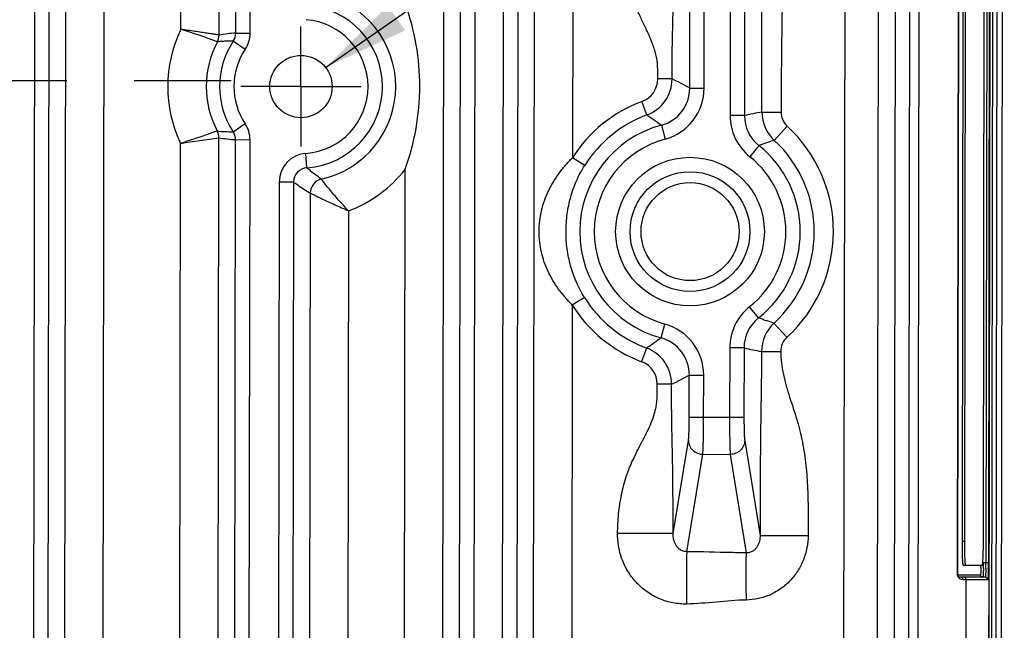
# Model space of a CAD drawing. Header units: inches. Extents: x 0 to 34, y 0 to 22.
# Tile 22 of 71: x 14.8 to 16.8, y 3 to 4.3. Entities that reach past the tile are written whole.
import ezdxf

# ---------------------------------------------------------------- set-up
doc = ezdxf.new("R2010")
doc.units = ezdxf.units.IN
doc.header["$LTSCALE"] = 1.87
doc.header["$MEASUREMENT"] = 0
doc.linetypes.add('CENTER', pattern=[0.6, 0.375, -0.075, 0.075, -0.075])
doc.layers.get('0').update_dxf_attribs({"linetype": 'CONTINUOUS'})
doc.layers.add('02___PRT_ALL_AXES', color=7, linetype='CONTINUOUS')
doc.layers.add('DETAIL', color=7, linetype='CONTINUOUS')
doc.styles.get("Standard").update_dxf_attribs({"font": 'txt', "width": 0.8})
doc.dimstyles.get("Standard").update_dxf_attribs({"dimtxt": 0.125, "dimasz": 0.18, "dimexe": 0.18, "dimexo": 0.0625, "dimgap": 0.09, "dimtad": 0, "dimtih": 1, "dimtoh": 1, "dimdec": 3, "dimzin": 4, "dimdsep": 46, "dimtxsty": 'STANDARD', "dimblk": '_FILLED', "dimblk1": '_FILLED', "dimblk2": '_FILLED', "dimcen": 0.09, "dimadec": 0, "dimazin": 0, "dimtol": 1, "dimtp": 0.01, "dimtm": 0.01, "dimtfac": 1, "dimtdec": 3, "dimtofl": 0, "dimtmove": 0, "dimatfit": 3, "dimldrblk": '_FILLED', "dimfxl": 1, "dimtolj": 1, "dimtzin": 4, "dimarcsym": 0})

# ---------------------------------------------------------------- blocks, each defined once
blk = doc.blocks.new('_FILLED')
at = {"color": 0, "linetype": 'BYBLOCK'}
blk.add_solid([(0, 0), (-1, 0.174), (-1, -0.174)], dxfattribs=at)

msp = doc.modelspace()

# ---------------------------------------------------------------- linework, layer by layer
at = {"color": 7, "linetype": 'CONTINUOUS'}
for p, q in [((16.7996, 5.7077), (16.7949, 2.6584)), ((16.8046, 5.7058), (16.7998, 2.5653)), ((16.8098, 2.5653), (16.8146, 5.7057)), ((16.8208, 2.5652), (16.8256, 5.7057)), ((14.9547, 5.6843), (14.9499, 2.5815)), ((15.1127, 4.2513), (15.1149, 5.684)), ((15.1926, 4.2394), (15.1948, 5.6839)), ((16.493, 2.5791), (16.4978, 5.6819)), ((15.2273, 4.2433), (15.2294, 5.6235)), ((15.2572, 4.2433), (15.2594, 5.6234)), ((14.8396, 5.3805), (14.8357, 2.8856)), ((14.8743, 5.3764), (14.8704, 2.8896)), ((16.1725, 4.1287), (16.1744, 5.3793)), ((16.2883, 5.3727), (16.2863, 4.0719)), ((16.5986, 2.8892), (16.6024, 5.3715)), ((14.8096, 5.3582), (14.8058, 2.908)), ((16.2024, 4.1287), (16.2043, 5.3563)), ((16.2583, 5.3542), (16.2563, 4.0719)), ((16.5634, 2.8959), (16.5673, 5.3648)), ((16.6286, 2.9071), (16.6323, 5.3535)), ((16.6479, 2.8947), (16.6517, 5.3658)), ((16.73, 3.1151), (16.7331, 5.1451)), ((16.7309, 3.1151), (16.734, 5.1451)), ((16.792, 5.12), (16.789, 3.14)), ((16.7973, 5.12), (16.7942, 3.14)), ((16.7423, 5.0856), (16.7393, 3.1856)), ((16.7473, 5.0856), (16.7443, 3.1856)), ((16.7838, 3.1855), (16.7868, 5.0855)), ((15.6585, 2.889), (15.6618, 5.0706)), ((15.8468, 2.8887), (15.8502, 5.0703)), ((15.9301, 5.0702), (15.9284, 3.9839)), ((15.6932, 2.8847), (15.6962, 4.8192)), ((15.7232, 2.9067), (15.7261, 4.8191)), ((15.7851, 4.8191), (15.7821, 2.9067)), ((15.8151, 4.819), (15.8121, 2.8845)), ((15.2222, 4.2267), (15.2471, 4.21)), ((15.2273, 4.2433), (15.2572, 4.2433)), ((16.1357, 4.1479), (16.1057, 4.1479)), ((16.1725, 4.1287), (16.2024, 4.1287)), ((16.0834, 4.073), (16.073, 4.1011)), ((16.2863, 4.0719), (16.2563, 4.0719)), ((16.3227, 4.0789), (16.3626, 4.0789)), ((15.2219, 4.0382), (15.2468, 4.0549)), ((16.1133, 4.0517), (16.1211, 4.0227)), ((16.3484, 4.0201), (16.3755, 4.0494)), ((15.19, 2.5811), (15.1922, 4.0256)), ((15.2248, 2.6415), (15.2269, 4.0216)), ((15.2269, 4.0216), (15.2569, 4.0215)), ((15.2548, 2.6414), (15.2569, 4.0215)), ((15.1101, 2.5812), (15.1123, 4.0139)), ((16.3163, 4.0093), (16.2976, 3.9859)), ((15.3755, 3.9631), (15.3733, 3.993)), ((15.9538, 3.9679), (15.9284, 3.9839)), ((15.5781, 2.5805), (15.5802, 3.9601)), ((15.3177, 3.9333), (15.3157, 2.6413)), ((15.3477, 3.9333), (15.3177, 3.9333)), ((15.3477, 3.9333), (15.3457, 2.6413)), ((15.3824, 3.9104), (15.3803, 2.5808)), ((15.4622, 3.8733), (15.4602, 2.5807)), ((15.9534, 3.6927), (15.9279, 3.6768)), ((15.9279, 3.6768), (15.9262, 2.58)), ((16.3158, 3.6502), (16.2971, 3.6737)), ((16.1126, 3.6085), (16.1205, 3.6374)), ((16.3478, 3.6394), (16.3748, 3.6099)), ((16.2556, 3.5878), (16.2553, 3.4434)), ((16.2855, 3.5878), (16.2556, 3.5878)), ((16.2855, 3.5878), (16.2853, 3.4434)), ((16.0827, 3.5873), (16.0722, 3.5592)), ((16.3219, 3.5806), (16.3619, 3.5805)), ((16.1714, 3.4435), (16.1715, 3.5313)), ((16.1715, 3.5312), (16.2015, 3.5312)), ((16.2014, 3.4435), (16.2015, 3.5312)), ((16.1347, 3.5122), (16.1048, 3.5123)), ((16.1714, 3.4435), (16.2853, 3.4434)), ((16.1378, 3.2014), (16.1697, 3.3952)), ((16.2869, 3.3951), (16.3188, 3.1971)), ((16.1663, 3.1634), (16.1996, 3.3662)), ((16.1996, 3.3662), (16.2568, 3.3661)), ((16.2568, 3.3661), (16.2899, 3.161)), ((16.7393, 3.1856), (16.7443, 3.1856)), ((16.7831, 3.1502), (16.7836, 3.1664)), ((16.7942, 3.14), (16.784, 3.14)), ((16.7414, 3.1356), (16.7816, 3.1355)), ((16.73, 3.1151), (16.7776, 3.1151)), ((16.7311, 3.1137), (16.7309, 3.1151)), ((16.7876, 3.11), (16.7368, 3.1101)), ((16.7926, 3.105), (16.7414, 3.1051)), ((16.7474, 2.6584), (16.7481, 3.1051)), ((16.7829, 3.1105), (16.7826, 3.11)), ((16.7948, 3.11), (16.794, 2.5711))]:
    msp.add_line(p, q, dxfattribs=at)
for centre, radius in [((15.363, 4.1322), 0.0649), ((16.173, 3.83), 0.1548), ((16.173, 3.83), 0.1248), ((16.173, 3.83), 0.102)]:
    msp.add_circle(centre, radius, dxfattribs=at)
for centre, radius, start, end in [((-523.8543, 4.8051), 540.1774, 359.922973, 0.059522), ((15.363, 4.1322), 0.1973, 282.5289, 77.2945), ((15.363, 4.1322), 0.1696, 274.2182, 85.6044), ((15.363, 4.1322), 0.1396, 274.2179, 85.6047), ((15.363, 4.1322), 0.2773, 154.5639, 205.2596), ((14.6622, 2.8051), 1.5148, 69.6484, 72.7014), ((15.363, 4.1322), 0.1973, 151.8559, 207.9666), ((15.1625, 4.2394), 0.03, 331.9997, 359.9854), ((15.2436, 3.9449), 0.2989, 93.1297, 99.8296), ((15.363, 4.1322), 0.1696, 146.171, 213.6685), ((15.1973, 4.2434), 0.0299, 325.9951, 359.8958), ((15.1972, 4.2434), 0.06, 326.1693, 359.8905), ((15.363, 4.1322), 0.1396, 146.1545, 213.6681), ((16.0558, 4.148), 0.05, 290.2148, 359.9122), ((16.0557, 4.148), 0.08, 290.2521, 359.89), ((15.8409, 3.5377), 0.6777, 60.7071, 64.2127), ((16.0926, 4.1288), 0.0799, 285.0214, 359.9225), ((16.0925, 4.1289), 0.1099, 285.0513, 359.9116), ((16.173, 3.83), 0.289, 110.2303, 147.814), ((16.173, 3.83), 0.259, 110.2303, 147.814), ((16.3662, 4.0718), 0.1099, 179.917, 231.3617), ((16.4283, 3.4382), 0.6494, 99.3598, 102.6303), ((16.3662, 4.0717), 0.0799, 179.9038, 231.4086), ((16.4027, 4.0788), 0.08, 179.917, 227.2715), ((16.4026, 4.0788), 0.04, 179.9103, 227.3046), ((15.1622, 4.0257), 0.03, 359.8113, 27.8488), ((15.2171, 4.3009), 0.2628, 263.8117, 271.0472), ((15.1969, 4.0216), 0.06, 359.9322, 33.6531), ((16.173, 3.83), 0.2296, 105.0645, 254.7581), ((16.173, 3.83), 0.2986, 312.5275, 47.295), ((14.372, 9.3503), 5.3875, 277.8978, 278.757), ((15.2438, 4.3171), 0.296, 259.9602, 266.7247), ((15.197, 4.0216), 0.0299, 359.9285, 33.7295), ((16.173, 3.83), 0.1996, 105.0677, 254.7548), ((16.4786, 3.5796), 0.4593, 106.4642, 110.6821), ((16.173, 3.83), 0.2587, 312.5276, 47.2949), ((16.173, 3.83), 0.2296, 308.4736, 51.3522), ((15.3777, 3.9332), 0.06, 94.2058, 179.9036), ((16.173, 3.83), 0.1996, 308.4654, 51.3572), ((15.3776, 3.9333), 0.0299, 94.0652, 179.9952), ((15.363, 4.1322), 0.2773, 290.9657, 321.5924), ((15.4124, 3.9103), 0.03, 102.6703, 179.8565), ((16.173, 3.83), 0.259, 212.0085, 249.5923), ((16.173, 3.83), 0.289, 212.0085, 249.5923), ((16.3655, 3.5876), 0.1099, 128.4609, 179.9056), ((16.3654, 3.5877), 0.0799, 128.4043, 179.919), ((16.0916, 3.5314), 0.1099, 359.911, 74.7713), ((16.4019, 3.5805), 0.08, 132.5511, 179.9055), ((16.0917, 3.5314), 0.0799, 359.8999, 74.801), ((16.4018, 3.5805), 0.04, 132.517, 179.9132), ((16.4306, 4.2267), 0.6552, 257.2068, 260.4482), ((16.0547, 3.5123), 0.08, 359.9315, 69.5704), ((16.0548, 3.5123), 0.05, 359.9204, 69.5978), ((15.8408, 4.1252), 0.6798, 295.6167, 299.1116), ((15.7297, 3.1868), 1.0542, 358.8945, 359.9342), ((16.1271, 3.141), 0.6569, 358.9134, 359.9149), ((16.1321, 3.141), 0.6569, 358.9134, 359.9149), ((16.027, 3.1412), 0.7672, 358.9268, 359.9148), ((16.2631, 3.1404), 0.5157, 358.9078, 359.4477), ((16.7431, 3.1051), 0.005, 359.8991, 89.8651), ((16.7826, 3.115), 0.005, 179.8991, 269.8651), ((16.7876, 3.105), 0.005, 359.8991, 89.8651)]:
    msp.add_arc(centre, radius, start, end, dxfattribs=at)
for points, knots in [([(16.1057, 4.1479), (16.1057, 4.152), (16.1058, 4.16), (16.1057, 4.1721), (16.105, 4.1822), (16.1039, 4.1902), (16.1023, 4.1981), (16.0997, 4.2078), (16.0957, 4.2193), (16.0913, 4.2306), (16.0849, 4.2454), (16.0763, 4.2636), (16.0674, 4.2817), (16.0605, 4.2962), (16.0556, 4.3073), (16.0509, 4.3184), (16.0468, 4.3298), (16.0435, 4.3415), (16.0411, 4.3533), (16.0396, 4.3654), (16.0389, 4.3774), (16.0387, 4.3895), (16.0388, 4.4016), (16.0391, 4.4137), (16.0393, 4.4258), (16.0393, 4.4379), (16.0392, 4.45), (16.0392, 4.462), (16.0392, 4.4782), (16.0393, 4.4983), (16.0393, 4.5225), (16.0393, 4.5466), (16.0394, 4.5708), (16.0394, 4.595), (16.0395, 4.6272), (16.0395, 4.6675), (16.0396, 4.7319), (16.0398, 4.8125), (16.0399, 4.9092), (16.0401, 5.0059), (16.0402, 5.1025), (16.0404, 5.1992), (16.0405, 5.2959), (16.0407, 5.3926), (16.0409, 5.5215), (16.041, 5.6182), (16.0411, 5.6826)], [0, 0, 0, 0, 0.007829, 0.015658, 0.023459, 0.027354, 0.031254, 0.039077, 0.046926, 0.054765, 0.062582, 0.078191, 0.093803, 0.101619, 0.109447, 0.117278, 0.125093, 0.132898, 0.140713, 0.148544, 0.156373, 0.164188, 0.171999, 0.17981, 0.187621, 0.195432, 0.203244, 0.211056, 0.218867, 0.23449, 0.250112, 0.265735, 0.281358, 0.29698, 0.312603, 0.343848, 0.375093, 0.437584, 0.500075, 0.562565, 0.625056, 0.687547, 0.750037, 0.812528, 0.875019, 1, 1, 1, 1]), ([(16.4168, 5.682), (16.4131, 5.5484), (16.4052, 5.348), (16.393, 5.0809), (16.3838, 4.8806), (16.3754, 4.6803), (16.3686, 4.4799), (16.364, 4.2794), (16.3627, 4.1457), (16.3626, 4.0789)], [0, 0, 0, 0, 0.249995, 0.374997, 0.499996, 0.624994, 0.749995, 0.875, 1, 1, 1, 1]), ([(16.1357, 4.1479), (16.1357, 4.1544), (16.1357, 4.1672), (16.1358, 4.1926), (16.1363, 4.2232), (16.1371, 4.2591), (16.1379, 4.2945), (16.1385, 4.3244), (16.1388, 4.349), (16.139, 4.3681), (16.139, 4.3874), (16.139, 4.4133), (16.1391, 4.4455), (16.1392, 4.4843), (16.1392, 4.5231), (16.1393, 4.5618), (16.1394, 4.6135), (16.1395, 4.6781), (16.1396, 4.7814), (16.1398, 4.9106), (16.1401, 5.0656), (16.1403, 5.2207), (16.1405, 5.324), (16.1405, 5.3757)], [0, 0, 0, 0, 0.015793, 0.031508, 0.061887, 0.090743, 0.119171, 0.148415, 0.163671, 0.179303, 0.195109, 0.210891, 0.242452, 0.274016, 0.305581, 0.337145, 0.36871, 0.431839, 0.494968, 0.621226, 0.747484, 0.873742, 1, 1, 1, 1]), ([(15.5802, 3.9599), (15.5898, 3.9875), (15.605, 4.0442), (15.613, 4.1319), (15.6053, 4.2196), (15.5903, 4.2763), (15.5807, 4.3039)], [0, 0, 0, 0, 0.249978, 0.5, 0.750022, 1, 1, 1, 1]), ([(15.1926, 4.2394), (15.1918, 4.2395), (15.1895, 4.2399), (15.1846, 4.2407), (15.177, 4.2418), (15.1672, 4.2433), (15.1553, 4.2451), (15.137, 4.2479), (15.1225, 4.2499), (15.1127, 4.2514)], [0, 0, 0, 0, 0.026721, 0.089132, 0.184732, 0.309858, 0.459686, 0.628766, 1, 1, 1, 1]), ([(15.2221, 4.2267), (15.2194, 4.2267), (15.2139, 4.2268), (15.2056, 4.2266), (15.1973, 4.2261), (15.1918, 4.2256), (15.189, 4.2253)], [0, 0, 0, 0, 0.248052, 0.497303, 0.748093, 1, 1, 1, 1]), ([(16.0834, 4.073), (16.0885, 4.0696), (16.0986, 4.0627), (16.1084, 4.0554), (16.1133, 4.0517)], [0, 0, 0, 0, 0.49843, 1, 1, 1, 1]), ([(15.1888, 4.0397), (15.181, 4.0369), (15.1557, 4.0278), (15.1301, 4.0194), (15.1123, 4.0139)], [0, 0, 0, 0, 0.306578, 1, 1, 1, 1]), ([(15.9279, 3.6768), (15.9227, 3.6821), (15.9127, 3.6929), (15.8947, 3.7157), (15.88, 3.7404), (15.8693, 3.7666), (15.8634, 3.7871), (15.8597, 3.8085), (15.8585, 3.8305), (15.8598, 3.8525), (15.8635, 3.8739), (15.8695, 3.8943), (15.8803, 3.9205), (15.8951, 3.9452), (15.9131, 3.9679), (15.9231, 3.9787), (15.9284, 3.9839)], [0, 0, 0, 0, 0.064296, 0.127917, 0.251418, 0.312156, 0.373325, 0.435822, 0.500001, 0.564185, 0.626678, 0.687847, 0.748586, 0.872084, 0.935704, 1, 1, 1, 1]), ([(15.3755, 3.9631), (15.378, 3.961), (15.3878, 3.9528), (15.398, 3.9451), (15.4058, 3.9396)], [0, 0, 0, 0, 0.25405, 1, 1, 1, 1]), ([(15.9534, 3.6927), (15.9469, 3.7031), (15.9384, 3.7193), (15.9295, 3.7417), (15.9242, 3.7588), (15.92, 3.7762), (15.916, 3.8), (15.9141, 3.8304), (15.9161, 3.8608), (15.9202, 3.8845), (15.9244, 3.9019), (15.9298, 3.919), (15.9387, 3.9415), (15.9473, 3.9576), (15.9538, 3.9679)], [0, 0, 0, 0, 0.126361, 0.1886, 0.250287, 0.311884, 0.373819, 0.5, 0.626181, 0.688115, 0.749712, 0.8114, 0.873639, 1, 1, 1, 1]), ([(15.4622, 3.8734), (15.4549, 3.8809), (15.4415, 3.8953), (15.4226, 3.9174), (15.4113, 3.9321), (15.4058, 3.9396)], [0, 0, 0, 0, 0.36177, 0.679931, 1, 1, 1, 1]), ([(15.3477, 3.9333), (15.3506, 3.9312), (15.3619, 3.9232), (15.3735, 3.9157), (15.3824, 3.9104)], [0, 0, 0, 0, 0.255881, 1, 1, 1, 1]), ([(15.3824, 3.9104), (15.3826, 3.9103), (15.3834, 3.9099), (15.3849, 3.9091), (15.3872, 3.908), (15.3916, 3.9058), (15.3987, 3.9023), (15.4087, 3.8975), (15.4205, 3.892), (15.4337, 3.8859), (15.4477, 3.8797), (15.4574, 3.8755), (15.4622, 3.8734)], [0, 0, 0, 0, 0.00952, 0.029074, 0.058236, 0.096503, 0.197481, 0.326068, 0.476177, 0.64212, 0.818655, 1, 1, 1, 1]), ([(16.3478, 3.6394), (16.3451, 3.6402), (16.3397, 3.6419), (16.3317, 3.6445), (16.3237, 3.6473), (16.3184, 3.6493), (16.3158, 3.6503)], [0, 0, 0, 0, 0.250133, 0.500339, 0.750255, 1, 1, 1, 1]), ([(16.1126, 3.6085), (16.1077, 3.6047), (16.0979, 3.5975), (16.0878, 3.5906), (16.0827, 3.5873)], [0, 0, 0, 0, 0.501572, 1, 1, 1, 1]), ([(16.3219, 3.5806), (16.3219, 3.5644), (16.3216, 3.5326), (16.321, 3.4854), (16.3202, 3.4385), (16.3196, 3.3912), (16.3192, 3.3431), (16.3189, 3.2783), (16.3188, 3.2296), (16.3188, 3.1971)], [0, 0, 0, 0, 0.126281, 0.248804, 0.369899, 0.493142, 0.618972, 0.745768, 1, 1, 1, 1]), ([(16.3619, 3.5805), (16.3618, 3.5643), (16.3652, 3.5399), (16.3732, 3.5084), (16.3803, 3.4851), (16.388, 3.4619), (16.3942, 3.4426), (16.3987, 3.427), (16.4029, 3.4112), (16.4073, 3.3914), (16.4113, 3.3673), (16.4144, 3.3431), (16.4165, 3.3188), (16.4183, 3.2864), (16.4191, 3.2457), (16.419, 3.2132), (16.4189, 3.197)], [0, 0, 0, 0, 0.124974, 0.187492, 0.249983, 0.312505, 0.375003, 0.406234, 0.437463, 0.499959, 0.562508, 0.62505, 0.687555, 0.750053, 0.875027, 1, 1, 1, 1]), ([(16.0222, 3.2016), (16.0224, 3.2151), (16.0238, 3.2423), (16.0288, 3.2759), (16.035, 3.3024), (16.0399, 3.3187), (16.0444, 3.3314), (16.0494, 3.3441), (16.0563, 3.3595), (16.0655, 3.3777), (16.0749, 3.3957), (16.0842, 3.4138), (16.0927, 3.4324), (16.0985, 3.4484), (16.1019, 3.4615), (16.1036, 3.4716), (16.1045, 3.4817), (16.1049, 3.4953), (16.1047, 3.5055), (16.1048, 3.5123)], [0, 0, 0, 0, 0.124926, 0.249976, 0.312547, 0.375048, 0.406272, 0.437484, 0.499933, 0.562436, 0.624879, 0.687277, 0.749862, 0.812602, 0.843845, 0.874987, 0.906139, 0.937394, 1, 1, 1, 1]), ([(16.1378, 3.2014), (16.1378, 3.2284), (16.1377, 3.281), (16.1369, 3.3458), (16.1358, 3.3958), (16.1351, 3.4332), (16.1346, 3.4721), (16.1347, 3.4987), (16.1347, 3.5122)], [0, 0, 0, 0, 0.260313, 0.508378, 0.624954, 0.743187, 0.869227, 1, 1, 1, 1]), ([(16.1697, 3.3952), (16.1699, 3.3962), (16.1701, 3.3984), (16.1704, 3.4023), (16.1707, 3.4074), (16.171, 3.4159), (16.1713, 3.428), (16.1714, 3.4382), (16.1714, 3.4435)], [0, 0, 0, 0, 0.05729, 0.139651, 0.244911, 0.370177, 0.667452, 1, 1, 1, 1]), ([(16.1996, 3.3662), (16.1998, 3.3677), (16.2, 3.3713), (16.2003, 3.3776), (16.2006, 3.3856), (16.201, 3.3992), (16.2013, 3.4187), (16.2014, 3.4349), (16.2014, 3.4435)], [0, 0, 0, 0, 0.057099, 0.139385, 0.244638, 0.369934, 0.667313, 1, 1, 1, 1]), ([(16.2553, 3.4434), (16.2553, 3.4348), (16.2554, 3.4186), (16.2556, 3.3991), (16.2559, 3.3855), (16.2562, 3.3775), (16.2565, 3.3712), (16.2567, 3.3676), (16.2568, 3.3661)], [0, 0, 0, 0, 0.332687, 0.630066, 0.755362, 0.860615, 0.942901, 1, 1, 1, 1]), ([(16.2853, 3.4434), (16.2853, 3.438), (16.2854, 3.4278), (16.2856, 3.4157), (16.2859, 3.4072), (16.2862, 3.4021), (16.2865, 3.3982), (16.2867, 3.396), (16.2869, 3.3951)], [0, 0, 0, 0, 0.332548, 0.629822, 0.755089, 0.860349, 0.94271, 1, 1, 1, 1]), ([(16.1697, 3.3952), (16.1698, 3.3915), (16.1714, 3.3839), (16.1781, 3.3743), (16.188, 3.3678), (16.1958, 3.3663), (16.1996, 3.3662)], [0, 0, 0, 0, 0.245757, 0.494557, 0.746531, 1, 1, 1, 1]), ([(16.2869, 3.3951), (16.2868, 3.3913), (16.2851, 3.3837), (16.2784, 3.3741), (16.2685, 3.3677), (16.2607, 3.3662), (16.2568, 3.3661)], [0, 0, 0, 0, 0.245757, 0.494557, 0.746531, 1, 1, 1, 1]), ([(16.1661, 3.0543), (16.1566, 3.0541), (16.1421, 3.0554), (16.1236, 3.0599), (16.1055, 3.0664), (16.0844, 3.078), (16.0624, 3.0967), (16.0446, 3.1194), (16.0316, 3.1451), (16.0237, 3.1729), (16.0221, 3.192), (16.0222, 3.2016)], [0, 0, 0, 0, 0.124873, 0.187533, 0.250139, 0.375094, 0.500063, 0.625036, 0.750003, 0.875128, 1, 1, 1, 1]), ([(16.1378, 3.2014), (16.1377, 3.2014), (16.1374, 3.2013), (16.1367, 3.2013), (16.1358, 3.2012), (16.1341, 3.2012), (16.1314, 3.2011), (16.1273, 3.201), (16.1223, 3.201), (16.1164, 3.201), (16.1096, 3.2009), (16.099, 3.201), (16.0842, 3.201), (16.0648, 3.2011), (16.0439, 3.2013), (16.0295, 3.2015), (16.0222, 3.2016)], [0, 0, 0, 0, 0.003261, 0.008781, 0.016549, 0.026544, 0.053138, 0.088371, 0.131896, 0.1833, 0.24216, 0.307931, 0.457639, 0.62706, 0.810252, 1, 1, 1, 1]), ([(16.1663, 3.1634), (16.165, 3.1634), (16.1625, 3.1636), (16.1588, 3.1645), (16.1554, 3.1659), (16.1513, 3.1683), (16.1471, 3.1721), (16.1421, 3.1792), (16.1384, 3.1891), (16.1377, 3.1974), (16.1378, 3.2014)], [0, 0, 0, 0, 0.07158, 0.143148, 0.213102, 0.280982, 0.410992, 0.534479, 0.769897, 1, 1, 1, 1]), ([(16.4189, 3.197), (16.4188, 3.1884), (16.4171, 3.1712), (16.4099, 3.1463), (16.3982, 3.1232), (16.3822, 3.1028), (16.3627, 3.0857), (16.3439, 3.075), (16.3279, 3.0689), (16.3113, 3.0643), (16.2984, 3.0628), (16.2898, 3.0627)], [0, 0, 0, 0, 0.12489, 0.249994, 0.374964, 0.499946, 0.62491, 0.749867, 0.812468, 0.875115, 1, 1, 1, 1]), ([(16.3188, 3.1971), (16.3189, 3.1932), (16.3183, 3.1871), (16.3159, 3.1794), (16.3131, 3.1737), (16.3091, 3.1685), (16.3046, 3.1649), (16.3005, 3.1628), (16.2971, 3.1616), (16.2935, 3.161), (16.2911, 3.161), (16.2899, 3.161)], [0, 0, 0, 0, 0.228415, 0.345832, 0.466744, 0.59263, 0.724835, 0.79308, 0.862265, 0.931722, 1, 1, 1, 1]), ([(16.3188, 3.1971), (16.3191, 3.1972), (16.32, 3.1972), (16.3217, 3.1972), (16.3244, 3.1972), (16.3279, 3.1973), (16.3323, 3.1973), (16.3396, 3.1973), (16.3504, 3.1973), (16.3652, 3.1972), (16.382, 3.1972), (16.4001, 3.1971), (16.4125, 3.197), (16.4189, 3.197)], [0, 0, 0, 0, 0.008731, 0.026477, 0.053064, 0.088295, 0.131821, 0.183228, 0.307869, 0.45759, 0.627028, 0.810236, 1, 1, 1, 1]), ([(16.7393, 3.1856), (16.7393, 3.1824), (16.7393, 3.176), (16.7394, 3.1667), (16.7396, 3.1582), (16.7398, 3.1517), (16.74, 3.1471), (16.7402, 3.1442), (16.7404, 3.1417), (16.7406, 3.1396), (16.7408, 3.1379), (16.741, 3.1367), (16.7411, 3.136), (16.7413, 3.1357), (16.7414, 3.1356), (16.7414, 3.1356)], [0, 0, 0, 0, 0.193975, 0.381298, 0.553667, 0.704676, 0.770354, 0.828678, 0.879116, 0.92114, 0.954295, 0.978385, 0.993362, 0.997557, 1, 1, 1, 1]), ([(16.7443, 3.1856), (16.7443, 3.1824), (16.7443, 3.176), (16.7444, 3.1667), (16.7446, 3.1582), (16.7448, 3.1517), (16.745, 3.1471), (16.7452, 3.1442), (16.7454, 3.1416), (16.7456, 3.1396), (16.7458, 3.1379), (16.746, 3.1367), (16.7461, 3.136), (16.7463, 3.1357), (16.7464, 3.1356), (16.7464, 3.1356)], [0, 0, 0, 0, 0.193974, 0.381297, 0.553666, 0.704676, 0.770354, 0.828679, 0.879116, 0.921141, 0.954295, 0.978385, 0.993362, 0.997557, 1, 1, 1, 1]), ([(16.1663, 3.1634), (16.1661, 3.1614), (16.1658, 3.1563), (16.1656, 3.1474), (16.1654, 3.136), (16.1654, 3.1225), (16.1654, 3.1071), (16.1656, 3.0842), (16.1659, 3.0664), (16.1661, 3.0543)], [0, 0, 0, 0, 0.057047, 0.139299, 0.244542, 0.369847, 0.511986, 0.667265, 1, 1, 1, 1]), ([(16.2899, 3.161), (16.2796, 3.1611), (16.2384, 3.1618), (16.1972, 3.1632), (16.1663, 3.1634)], [0, 0, 0, 0, 0.250298, 1, 1, 1, 1]), ([(16.2899, 3.161), (16.2898, 3.1592), (16.2896, 3.1546), (16.2894, 3.1466), (16.2893, 3.1363), (16.2892, 3.1241), (16.2892, 3.1102), (16.2894, 3.0896), (16.2896, 3.0736), (16.2898, 3.0627)], [0, 0, 0, 0, 0.057029, 0.139276, 0.24452, 0.369828, 0.511971, 0.667255, 1, 1, 1, 1]), ([(16.7816, 3.1355), (16.7816, 3.1355), (16.7817, 3.1356), (16.7819, 3.1359), (16.7821, 3.1367), (16.7822, 3.1378), (16.7824, 3.1395), (16.7826, 3.1416), (16.7828, 3.1441), (16.783, 3.147), (16.7831, 3.1491), (16.7831, 3.1502)], [0, 0, 0, 0, 0.008272, 0.022477, 0.073191, 0.154761, 0.267025, 0.409325, 0.580112, 0.777604, 1, 1, 1, 1]), ([(16.7787, 3.1306), (16.7787, 3.1295), (16.7786, 3.1274), (16.7785, 3.1244), (16.7784, 3.1217), (16.7783, 3.1195), (16.7781, 3.1176), (16.778, 3.1164), (16.7779, 3.1157), (16.7778, 3.1154), (16.7778, 3.1152), (16.7777, 3.1151), (16.7776, 3.1151)], [0, 0, 0, 0, 0.211654, 0.405381, 0.577079, 0.723072, 0.840392, 0.926262, 0.956866, 0.979165, 0.993244, 1, 1, 1, 1]), ([(16.7839, 3.1286), (16.7838, 3.1264), (16.7837, 3.1224), (16.7835, 3.1178), (16.7833, 3.1147), (16.7832, 3.1129), (16.7831, 3.1116), (16.7829, 3.1108), (16.7829, 3.1105)], [0, 0, 0, 0, 0.359263, 0.656799, 0.776704, 0.874882, 0.949617, 1, 1, 1, 1]), ([(16.7889, 3.1286), (16.7888, 3.1272), (16.7888, 3.1247), (16.7887, 3.1211), (16.7885, 3.118), (16.7884, 3.1153), (16.7882, 3.1134), (16.7881, 3.1121), (16.788, 3.1114), (16.7879, 3.1108), (16.7878, 3.1104), (16.7878, 3.1102), (16.7877, 3.11), (16.7876, 3.11)], [0, 0, 0, 0, 0.21184, 0.405606, 0.577264, 0.723198, 0.840449, 0.887425, 0.926259, 0.95685, 0.979147, 0.993231, 1, 1, 1, 1]), ([(16.7941, 3.1268), (16.794, 3.123), (16.7938, 3.1177), (16.7935, 3.1113), (16.7933, 3.1087), (16.7932, 3.1076)], [0, 0, 0, 0, 0.600332, 0.82983, 1, 1, 1, 1]), ([(16.7306, 3.1119), (16.7305, 3.1122), (16.7301, 3.1132), (16.73, 3.1143), (16.73, 3.1151)], [0, 0, 0, 0, 0.240155, 1, 1, 1, 1]), ([(16.7414, 3.1051), (16.7406, 3.1051), (16.7388, 3.1053), (16.736, 3.1061), (16.7335, 3.1077), (16.7316, 3.1097), (16.7309, 3.1111), (16.7306, 3.1119)], [0, 0, 0, 0, 0.180463, 0.39371, 0.653895, 0.81219, 1, 1, 1, 1]), ([(16.7368, 3.1101), (16.7364, 3.1101), (16.7355, 3.1102), (16.7341, 3.1106), (16.7323, 3.1116), (16.7314, 3.1129), (16.7311, 3.1137)], [0, 0, 0, 0, 0.169227, 0.368824, 0.617844, 1, 1, 1, 1]), ([(16.7391, 3.1094), (16.7389, 3.1096), (16.7382, 3.1099), (16.7374, 3.1101), (16.7368, 3.1101)], [0, 0, 0, 0, 0.253984, 1, 1, 1, 1]), ([(16.7414, 3.1051), (16.7414, 3.106), (16.741, 3.1077), (16.7398, 3.109), (16.7391, 3.1094)], [0, 0, 0, 0, 0.507333, 1, 1, 1, 1]), ([(16.7932, 3.1076), (16.7932, 3.1073), (16.7931, 3.1066), (16.7929, 3.1058), (16.7928, 3.1053), (16.7927, 3.1051), (16.7926, 3.105), (16.7926, 3.105)], [0, 0, 0, 0, 0.420298, 0.725606, 0.915467, 0.968756, 1, 1, 1, 1]), ([(16.2898, 3.0627), (16.2691, 3.0623), (16.2279, 3.0585), (16.1868, 3.0547), (16.1661, 3.0543)], [0, 0, 0, 0, 0.50001, 1, 1, 1, 1])]:
    msp.add_open_spline(points, degree=3, knots=knots, dxfattribs=at)
at = {"layer": '02___PRT_ALL_AXES', "color": 7, "linetype": 'CENTER'}
for p, q in [((15.363, 4.1322), (15.363, 4.2573)), ((7.162, 4.1449), (15.2179, 4.1449)), ((15.363, 4.1322), (15.2379, 4.1322)), ((15.363, 4.1322), (15.4881, 4.1322)), ((15.363, 4.1322), (15.363, 4.0071))]:
    msp.add_line(p, q, dxfattribs=at)

# ---------------------------------------------------------------- leaders
at = {"layer": 'DETAIL', "color": 2, "linetype": 'CONTINUOUS'}
msp.add_leader([(15.4143, 4.172), (17.6749, 5.7458), (17.8549, 5.7458)], dimstyle='STANDARD', override={"dimtad": 0}, dxfattribs=at)

doc.saveas('drawing.dxf')
